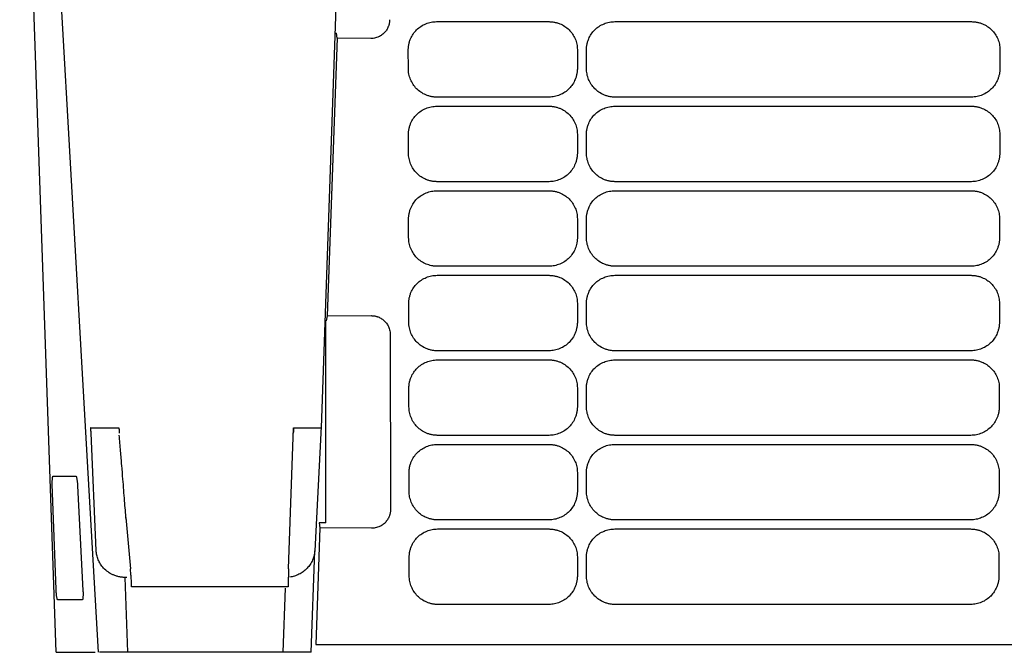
# Model space of a CAD drawing. Extents: x 89 to 1073, y 40 to 812.
# Tile 2 of 67: x 360 to 448, y 40 to 97. Entities that reach past the tile are written whole.
import ezdxf

# ---------------------------------------------------------------- set-up
doc = ezdxf.new("R2010")
doc.units = 0
doc.layers.get('0').update_dxf_attribs({"linetype": 'CONTINUOUS'})

msp = doc.modelspace()

# ---------------------------------------------------------------- linework, layer by layer
at = {"color": 7, "linetype": 'CONTINUOUS'}
for p, q in [((363.503, 40.459), (360.244, 133.792)), ((387.118, 60.449), (389.309, 123.192)), ((397.357, 96.586), (407.358, 96.586)), ((413.215, 96.586), (444.97, 96.586)), ((388.344, 95.555), (388.43, 95.554)), ((388.489, 95.106), (388.43, 95.554)), ((388.489, 95.106), (387.626, 70.395)), ((391.49, 95.086), (388.489, 95.106)), ((391.501, 95.086), (391.49, 95.086)), ((394.837, 92.417), (394.834, 94.089)), ((409.882, 94.094), (409.882, 92.421)), ((410.692, 92.421), (410.692, 94.094)), ((447.493, 94.089), (447.49, 92.417)), ((407.358, 89.871), (397.36, 89.871)), ((444.967, 89.871), (413.215, 89.871)), ((397.371, 89.061), (407.358, 89.061)), ((413.215, 89.061), (444.956, 89.061)), ((394.851, 84.891), (394.848, 86.564)), ((409.882, 86.568), (409.882, 84.896)), ((410.692, 84.896), (410.692, 86.568)), ((447.479, 86.564), (447.476, 84.891)), ((407.358, 82.345), (397.374, 82.345)), ((397.385, 81.535), (407.358, 81.535)), ((444.953, 82.345), (413.215, 82.345)), ((413.215, 81.535), (444.942, 81.535)), ((394.865, 77.366), (394.862, 79.038)), ((409.882, 79.043), (409.882, 77.371)), ((410.692, 77.371), (410.692, 79.043)), ((447.465, 79.038), (447.462, 77.366)), ((407.358, 74.82), (397.388, 74.82)), ((444.939, 74.82), (413.215, 74.82)), ((397.399, 74.01), (407.358, 74.01)), ((413.215, 74.01), (444.928, 74.01)), ((394.878, 69.841), (394.875, 71.513)), ((409.882, 71.518), (409.882, 69.845)), ((410.692, 69.845), (410.692, 71.518)), ((447.451, 71.513), (447.448, 69.841)), ((387.626, 70.395), (387.535, 69.948)), ((387.626, 70.395), (391.535, 70.42)), ((387.493, 51.974), (387.504, 69.947)), ((387.535, 69.948), (387.504, 69.947)), ((393.22, 68.752), (393.249, 53.174)), ((407.358, 67.294), (397.402, 67.294)), ((444.925, 67.294), (413.215, 67.294)), ((397.412, 66.485), (407.358, 66.485)), ((413.215, 66.485), (444.915, 66.485)), ((394.892, 62.315), (394.889, 63.988)), ((409.882, 63.992), (409.882, 62.32)), ((410.692, 62.32), (410.692, 63.992)), ((447.438, 63.988), (447.435, 62.315)), ((366.572, 60.449), (366.555, 60.449)), ((366.572, 60.449), (369.055, 60.449)), ((367.052, 49.515), (366.599, 59.961)), ((384.179, 47.887), (384.618, 60.449)), ((384.618, 60.449), (384.634, 60.449)), ((384.634, 60.449), (387.085, 60.449)), ((387.047, 59.961), (386.505, 49.494)), ((387.118, 60.449), (387.085, 60.449)), ((407.358, 59.769), (397.415, 59.769)), ((444.911, 59.769), (413.215, 59.769)), ((397.426, 58.959), (407.358, 58.959)), ((413.215, 58.959), (444.901, 58.959)), ((394.906, 54.79), (394.903, 56.462)), ((409.882, 56.467), (409.882, 54.794)), ((410.692, 54.794), (410.692, 56.467)), ((447.424, 56.462), (447.421, 54.79)), ((363.484, 46.047), (363.149, 55.414)), ((365.393, 55.284), (365.874, 45.953)), ((369.704, 52.443), (370.103, 47.887)), ((386.908, 51.978), (386.967, 51.529)), ((387.493, 51.974), (386.908, 51.978)), ((407.358, 52.244), (397.429, 52.244)), ((444.898, 52.244), (413.215, 52.244)), ((386.967, 51.529), (386.604, 41.144)), ((391.57, 51.5), (386.967, 51.529)), ((391.581, 51.5), (391.57, 51.5)), ((397.44, 51.434), (407.358, 51.434)), ((413.215, 51.434), (444.887, 51.434)), ((386.201, 40.459), (386.505, 49.494)), ((394.92, 47.264), (394.917, 48.937)), ((409.882, 48.941), (409.882, 47.269)), ((410.692, 47.269), (410.692, 48.941)), ((447.41, 48.937), (447.407, 47.264)), ((369.861, 40.459), (369.632, 47.123)), ((369.794, 47.123), (369.632, 47.123)), ((384.137, 46.278), (370.199, 46.278)), ((383.703, 40.459), (383.895, 46.158)), ((407.358, 44.718), (397.443, 44.718)), ((444.884, 44.718), (413.215, 44.718)), ((363.503, 40.459), (366.961, 40.459)), ((374.253, 40.459), (369.861, 40.459)), ((381.086, 40.459), (374.253, 40.459)), ((383.703, 40.459), (381.086, 40.459)), ((386.604, 41.144), (472.704, 41.144))]:
    msp.add_line(p, q, dxfattribs=at)
at = {"color": 7, "linetype": 'CONTINUOUS', "flags": 128}
msp.add_lwpolyline([(367.253, 40.459), (366.344, 56.389), (364.588, 87.125), (361.929, 133.792)], dxfattribs=at)
at = {"color": 7, "linetype": 'CONTINUOUS'}
for points, knots in [([(393.169, 96.761), (393.168, 96.725), (393.167, 96.655), (393.157, 96.55), (393.141, 96.446), (393.119, 96.344), (393.089, 96.243), (393.027, 96.07), (392.907, 95.834), (392.69, 95.569), (392.425, 95.351), (392.159, 95.213), (391.918, 95.135), (391.711, 95.094), (391.571, 95.089), (391.501, 95.086)], [0, 0, 0, 0, 0.040383, 0.080446, 0.120345, 0.16024, 0.200293, 0.240659, 0.370525, 0.500453, 0.630145, 0.759996, 0.84014, 0.919712, 1, 1, 1, 1]), ([(394.834, 94.089), (394.835, 94.136), (394.836, 94.23), (394.848, 94.369), (394.868, 94.508), (394.896, 94.646), (394.932, 94.782), (394.976, 94.917), (395.07, 95.159), (395.248, 95.493), (395.564, 95.872), (395.948, 96.182), (396.315, 96.372), (396.627, 96.483), (396.867, 96.542), (397.111, 96.579), (397.275, 96.584), (397.357, 96.586)], [0, 0, 0, 0, 0.03574, 0.071305, 0.106811, 0.142379, 0.178126, 0.214167, 0.250617, 0.375958, 0.499965, 0.623755, 0.749361, 0.812724, 0.875224, 0.93745, 1, 1, 1, 1]), ([(407.358, 96.586), (407.406, 96.585), (407.5, 96.584), (407.64, 96.572), (407.779, 96.553), (407.916, 96.526), (408.053, 96.491), (408.188, 96.448), (408.431, 96.357), (408.766, 96.184), (409.15, 95.874), (409.465, 95.495), (409.661, 95.13), (409.775, 94.82), (409.836, 94.581), (409.875, 94.338), (409.879, 94.175), (409.882, 94.094)], [0, 0, 0, 0, 0.035897, 0.071584, 0.10717, 0.142768, 0.178486, 0.214435, 0.250722, 0.376111, 0.499999, 0.624119, 0.74978, 0.813302, 0.875761, 0.937782, 1, 1, 1, 1]), ([(410.692, 94.094), (410.693, 94.141), (410.694, 94.234), (410.707, 94.374), (410.727, 94.512), (410.755, 94.649), (410.791, 94.786), (410.835, 94.921), (410.929, 95.162), (411.108, 95.495), (411.423, 95.873), (411.807, 96.183), (412.174, 96.372), (412.486, 96.483), (412.726, 96.542), (412.969, 96.579), (413.133, 96.584), (413.215, 96.586)], [0, 0, 0, 0, 0.03574, 0.071304, 0.106812, 0.14238, 0.178126, 0.214167, 0.250616, 0.375951, 0.499965, 0.62376, 0.749346, 0.812704, 0.875206, 0.937439, 1, 1, 1, 1]), ([(444.97, 96.586), (445.017, 96.585), (445.111, 96.584), (445.251, 96.572), (445.39, 96.553), (445.528, 96.525), (445.665, 96.491), (445.8, 96.448), (446.043, 96.357), (446.379, 96.183), (446.762, 95.872), (447.078, 95.492), (447.273, 95.127), (447.387, 94.816), (447.448, 94.577), (447.486, 94.334), (447.491, 94.171), (447.493, 94.089)], [0, 0, 0, 0, 0.035889, 0.07157, 0.107153, 0.142747, 0.178466, 0.214416, 0.250708, 0.376124, 0.499998, 0.624113, 0.749757, 0.813281, 0.875744, 0.937771, 1, 1, 1, 1]), ([(397.36, 89.871), (397.313, 89.871), (397.218, 89.873), (397.077, 89.885), (396.937, 89.906), (396.798, 89.934), (396.661, 89.97), (396.524, 90.015), (396.28, 90.11), (395.943, 90.29), (395.56, 90.609), (395.247, 90.996), (395.055, 91.367), (394.943, 91.681), (394.882, 91.923), (394.844, 92.169), (394.84, 92.334), (394.837, 92.417)], [0, 0, 0, 0, 0.035728, 0.071279, 0.10677, 0.142319, 0.178044, 0.214061, 0.250483, 0.375864, 0.499995, 0.623907, 0.749533, 0.812838, 0.875291, 0.937481, 1, 1, 1, 1]), ([(409.882, 92.421), (409.881, 92.374), (409.879, 92.279), (409.867, 92.137), (409.848, 91.997), (409.82, 91.858), (409.785, 91.72), (409.742, 91.583), (409.65, 91.338), (409.474, 90.998), (409.161, 90.611), (408.777, 90.291), (408.408, 90.094), (408.094, 89.979), (407.852, 89.917), (407.606, 89.878), (407.441, 89.873), (407.358, 89.871)], [0, 0, 0, 0, 0.035847, 0.071495, 0.107053, 0.142632, 0.178341, 0.214292, 0.25059, 0.376086, 0.499978, 0.624106, 0.749645, 0.813142, 0.875615, 0.937689, 1, 1, 1, 1]), ([(413.215, 89.871), (413.168, 89.871), (413.073, 89.873), (412.932, 89.886), (412.792, 89.906), (412.653, 89.934), (412.515, 89.971), (412.378, 90.015), (412.133, 90.11), (411.796, 90.291), (411.414, 90.61), (411.1, 90.998), (410.908, 91.37), (410.797, 91.685), (410.736, 91.927), (410.699, 92.173), (410.694, 92.338), (410.692, 92.421)], [0, 0, 0, 0, 0.0357224, 0.0712725, 0.1067682, 0.1423281, 0.1780699, 0.2141099, 0.2505612, 0.3759208, 0.4999707, 0.6237911, 0.7494897, 0.8128575, 0.8753389, 0.9375211, 1, 1, 1, 1]), ([(447.49, 92.417), (447.489, 92.369), (447.487, 92.275), (447.475, 92.133), (447.455, 91.993), (447.428, 91.854), (447.392, 91.716), (447.349, 91.58), (447.256, 91.335), (447.081, 90.996), (446.767, 90.609), (446.384, 90.29), (446.015, 90.093), (445.701, 89.978), (445.46, 89.916), (445.214, 89.878), (445.049, 89.873), (444.967, 89.871)], [0, 0, 0, 0, 0.035841, 0.071485, 0.10704, 0.142617, 0.178327, 0.214277, 0.250575, 0.376085, 0.499978, 0.624104, 0.749639, 0.813133, 0.875607, 0.937685, 1, 1, 1, 1]), ([(394.848, 86.564), (394.849, 86.611), (394.85, 86.704), (394.862, 86.844), (394.882, 86.983), (394.91, 87.12), (394.946, 87.257), (394.99, 87.392), (395.084, 87.634), (395.262, 87.968), (395.578, 88.346), (395.962, 88.656), (396.329, 88.847), (396.641, 88.957), (396.881, 89.017), (397.125, 89.054), (397.289, 89.058), (397.371, 89.061)], [0, 0, 0, 0, 0.035738, 0.071302, 0.106807, 0.142374, 0.178119, 0.21416, 0.250608, 0.375956, 0.499962, 0.623761, 0.749348, 0.812711, 0.875213, 0.937444, 1, 1, 1, 1]), ([(407.358, 89.061), (407.406, 89.06), (407.5, 89.058), (407.64, 89.046), (407.779, 89.027), (407.916, 89), (408.053, 88.965), (408.188, 88.923), (408.431, 88.832), (408.766, 88.658), (409.15, 88.348), (409.465, 87.969), (409.661, 87.605), (409.775, 87.295), (409.836, 87.055), (409.875, 86.813), (409.879, 86.65), (409.882, 86.568)], [0, 0, 0, 0, 0.035904, 0.071596, 0.107187, 0.142787, 0.178506, 0.214455, 0.250741, 0.376109, 0.5, 0.624119, 0.749764, 0.813281, 0.875742, 0.93777, 1, 1, 1, 1]), ([(410.692, 86.568), (410.693, 86.615), (410.694, 86.709), (410.707, 86.848), (410.727, 86.987), (410.755, 87.124), (410.791, 87.26), (410.835, 87.395), (410.929, 87.637), (411.108, 87.97), (411.423, 88.348), (411.807, 88.657), (412.174, 88.847), (412.486, 88.957), (412.726, 89.017), (412.969, 89.054), (413.133, 89.058), (413.215, 89.061)], [0, 0, 0, 0, 0.035739, 0.071304, 0.10681, 0.142378, 0.178125, 0.214166, 0.250615, 0.37595, 0.499965, 0.62376, 0.749346, 0.812705, 0.875206, 0.93744, 1, 1, 1, 1]), ([(444.956, 89.061), (445.003, 89.06), (445.097, 89.058), (445.238, 89.046), (445.377, 89.027), (445.515, 89), (445.651, 88.965), (445.786, 88.923), (446.03, 88.831), (446.365, 88.657), (446.749, 88.347), (447.064, 87.967), (447.259, 87.602), (447.373, 87.291), (447.434, 87.051), (447.472, 86.809), (447.477, 86.645), (447.479, 86.564)], [0, 0, 0, 0, 0.035905, 0.071598, 0.10719, 0.142791, 0.178512, 0.214462, 0.25075, 0.376124, 0.5, 0.624116, 0.749748, 0.813273, 0.875738, 0.937768, 1, 1, 1, 1]), ([(397.374, 82.345), (397.326, 82.346), (397.231, 82.347), (397.089, 82.36), (396.949, 82.38), (396.81, 82.407), (396.673, 82.443), (396.537, 82.487), (396.294, 82.581), (395.957, 82.762), (395.575, 83.083), (395.259, 83.472), (395.066, 83.841), (394.955, 84.155), (394.895, 84.396), (394.858, 84.642), (394.853, 84.808), (394.851, 84.891)], [0, 0, 0, 0, 0.036052, 0.071808, 0.107383, 0.142893, 0.178457, 0.21419, 0.250207, 0.375003, 0.500041, 0.624531, 0.749865, 0.812654, 0.87488, 0.937132, 1, 1, 1, 1]), ([(409.882, 84.896), (409.881, 84.848), (409.879, 84.754), (409.867, 84.612), (409.848, 84.472), (409.82, 84.332), (409.785, 84.194), (409.742, 84.058), (409.65, 83.812), (409.474, 83.473), (409.161, 83.085), (408.777, 82.766), (408.408, 82.569), (408.094, 82.453), (407.852, 82.391), (407.606, 82.352), (407.441, 82.348), (407.358, 82.345)], [0, 0, 0, 0, 0.035854, 0.071507, 0.107069, 0.14265, 0.178362, 0.214313, 0.25061, 0.376086, 0.49998, 0.6241, 0.749641, 0.813136, 0.875609, 0.937685, 1, 1, 1, 1]), ([(413.215, 82.345), (413.168, 82.346), (413.073, 82.348), (412.932, 82.36), (412.792, 82.38), (412.653, 82.409), (412.515, 82.445), (412.378, 82.49), (412.133, 82.585), (411.796, 82.765), (411.414, 83.085), (411.1, 83.473), (410.908, 83.844), (410.797, 84.159), (410.736, 84.402), (410.699, 84.648), (410.694, 84.813), (410.692, 84.896)], [0, 0, 0, 0, 0.035736, 0.071297, 0.106802, 0.142368, 0.178115, 0.214157, 0.250608, 0.37593, 0.499974, 0.623785, 0.749473, 0.812845, 0.875331, 0.937517, 1, 1, 1, 1]), ([(447.476, 84.891), (447.475, 84.843), (447.474, 84.748), (447.461, 84.606), (447.442, 84.465), (447.415, 84.326), (447.38, 84.189), (447.337, 84.054), (447.246, 83.81), (447.069, 83.472), (446.753, 83.084), (446.369, 82.764), (446.001, 82.566), (445.689, 82.452), (445.448, 82.39), (445.202, 82.352), (445.036, 82.348), (444.953, 82.345)], [0, 0, 0, 0, 0.036143, 0.071971, 0.10759, 0.143109, 0.178637, 0.214285, 0.250161, 0.375136, 0.500005, 0.624763, 0.749888, 0.812848, 0.8751, 0.937274, 1, 1, 1, 1]), ([(394.862, 79.038), (394.862, 79.085), (394.864, 79.179), (394.876, 79.319), (394.896, 79.457), (394.924, 79.595), (394.96, 79.731), (395.004, 79.866), (395.098, 80.109), (395.276, 80.442), (395.591, 80.821), (395.976, 81.131), (396.343, 81.321), (396.655, 81.432), (396.895, 81.491), (397.139, 81.528), (397.303, 81.533), (397.385, 81.535)], [0, 0, 0, 0, 0.035738, 0.071302, 0.106807, 0.142374, 0.178119, 0.21416, 0.250609, 0.375956, 0.499962, 0.623761, 0.749349, 0.812712, 0.875214, 0.937444, 1, 1, 1, 1]), ([(407.358, 81.535), (407.406, 81.535), (407.5, 81.533), (407.64, 81.521), (407.779, 81.502), (407.917, 81.475), (408.053, 81.44), (408.188, 81.397), (408.431, 81.306), (408.766, 81.133), (409.15, 80.823), (409.465, 80.444), (409.661, 80.079), (409.775, 79.769), (409.836, 79.53), (409.875, 79.288), (409.879, 79.125), (409.882, 79.043)], [0, 0, 0, 0, 0.035905, 0.071598, 0.10719, 0.14279, 0.17851, 0.214459, 0.250745, 0.376114, 0.500001, 0.62412, 0.749767, 0.813287, 0.875748, 0.937774, 1, 1, 1, 1]), ([(410.692, 79.043), (410.693, 79.09), (410.694, 79.183), (410.707, 79.323), (410.727, 79.461), (410.755, 79.599), (410.791, 79.735), (410.835, 79.87), (410.929, 80.112), (411.108, 80.445), (411.423, 80.823), (411.807, 81.132), (412.174, 81.322), (412.486, 81.432), (412.726, 81.491), (412.969, 81.529), (413.133, 81.533), (413.215, 81.535)], [0, 0, 0, 0, 0.0357398, 0.0713044, 0.1068116, 0.1423796, 0.1781262, 0.2141672, 0.2506158, 0.3759507, 0.4999645, 0.6237595, 0.7493454, 0.8127038, 0.8752055, 0.9374389, 1, 1, 1, 1]), ([(444.942, 81.535), (444.989, 81.535), (445.083, 81.533), (445.224, 81.521), (445.363, 81.502), (445.501, 81.475), (445.637, 81.44), (445.773, 81.397), (446.016, 81.306), (446.351, 81.132), (446.735, 80.822), (447.051, 80.442), (447.246, 80.076), (447.359, 79.766), (447.421, 79.526), (447.459, 79.283), (447.463, 79.12), (447.465, 79.038)], [0, 0, 0, 0, 0.03589, 0.071571, 0.107154, 0.142749, 0.178467, 0.214418, 0.250709, 0.376124, 0.499998, 0.624113, 0.749757, 0.813281, 0.875744, 0.937771, 1, 1, 1, 1]), ([(397.388, 74.82), (397.347, 74.82), (397.264, 74.822), (397.14, 74.831), (397.016, 74.847), (396.853, 74.875), (396.651, 74.926), (396.34, 75.039), (395.973, 75.236), (395.59, 75.557), (395.275, 75.945), (395.081, 76.315), (394.97, 76.628), (394.909, 76.87), (394.872, 77.116), (394.867, 77.282), (394.865, 77.366)], [0, 0, 0, 0, 0.031132, 0.062298, 0.093576, 0.125041, 0.187571, 0.249858, 0.37478, 0.499524, 0.624109, 0.749287, 0.812272, 0.874656, 0.937035, 1, 1, 1, 1]), ([(409.882, 77.371), (409.881, 77.329), (409.88, 77.247), (409.871, 77.123), (409.856, 76.999), (409.828, 76.835), (409.779, 76.633), (409.669, 76.319), (409.477, 75.95), (409.162, 75.561), (408.778, 75.241), (408.41, 75.042), (408.097, 74.927), (407.855, 74.865), (407.608, 74.827), (407.442, 74.822), (407.358, 74.82)], [0, 0, 0, 0, 0.031156, 0.062332, 0.093598, 0.125027, 0.187666, 0.24984, 0.374995, 0.499437, 0.624329, 0.749178, 0.812403, 0.874858, 0.937178, 1, 1, 1, 1]), ([(413.215, 74.82), (413.168, 74.821), (413.073, 74.822), (412.932, 74.835), (412.792, 74.855), (412.653, 74.883), (412.515, 74.92), (412.378, 74.964), (412.133, 75.06), (411.796, 75.24), (411.414, 75.559), (411.1, 75.948), (410.908, 76.319), (410.797, 76.634), (410.736, 76.876), (410.699, 77.122), (410.694, 77.288), (410.692, 77.371)], [0, 0, 0, 0, 0.035722, 0.071272, 0.106768, 0.142328, 0.17807, 0.21411, 0.250562, 0.375921, 0.499971, 0.62379, 0.749489, 0.812858, 0.875339, 0.937521, 1, 1, 1, 1]), ([(447.462, 77.366), (447.461, 77.318), (447.46, 77.224), (447.447, 77.082), (447.428, 76.942), (447.4, 76.803), (447.365, 76.666), (447.321, 76.529), (447.229, 76.284), (447.053, 75.945), (446.739, 75.558), (446.356, 75.24), (445.987, 75.043), (445.674, 74.928), (445.432, 74.866), (445.187, 74.827), (445.022, 74.822), (444.939, 74.82)], [0, 0, 0, 0, 0.035841, 0.071485, 0.10704, 0.142617, 0.178327, 0.214277, 0.250575, 0.376085, 0.499978, 0.624104, 0.74964, 0.813133, 0.875607, 0.937685, 1, 1, 1, 1]), ([(394.875, 71.513), (394.876, 71.56), (394.877, 71.653), (394.89, 71.793), (394.91, 71.932), (394.937, 72.069), (394.973, 72.206), (395.017, 72.341), (395.111, 72.583), (395.289, 72.917), (395.605, 73.296), (395.989, 73.606), (396.357, 73.796), (396.668, 73.906), (396.909, 73.966), (397.152, 74.003), (397.316, 74.008), (397.399, 74.01)], [0, 0, 0, 0, 0.0357356, 0.0712964, 0.1068003, 0.1423658, 0.1781109, 0.2141516, 0.2506012, 0.3759573, 0.4999646, 0.6237626, 0.7493504, 0.8127117, 0.8752127, 0.9374429, 1, 1, 1, 1]), ([(407.358, 74.01), (407.406, 74.009), (407.5, 74.008), (407.64, 73.996), (407.779, 73.976), (407.916, 73.949), (408.053, 73.915), (408.188, 73.872), (408.431, 73.781), (408.766, 73.608), (409.15, 73.298), (409.465, 72.919), (409.661, 72.554), (409.775, 72.244), (409.836, 72.005), (409.875, 71.762), (409.879, 71.599), (409.882, 71.518)], [0, 0, 0, 0, 0.035903, 0.071596, 0.107187, 0.142787, 0.178506, 0.214455, 0.25074, 0.376117, 0.5, 0.624119, 0.749771, 0.813293, 0.875754, 0.937777, 1, 1, 1, 1]), ([(410.692, 71.518), (410.693, 71.564), (410.694, 71.658), (410.707, 71.798), (410.727, 71.936), (410.755, 72.073), (410.791, 72.209), (410.835, 72.345), (410.929, 72.586), (411.108, 72.919), (411.423, 73.297), (411.807, 73.607), (412.174, 73.796), (412.486, 73.907), (412.726, 73.966), (412.969, 74.003), (413.133, 74.008), (413.215, 74.01)], [0, 0, 0, 0, 0.035739, 0.071304, 0.10681, 0.142378, 0.178125, 0.214166, 0.250615, 0.37595, 0.499965, 0.623759, 0.749346, 0.812705, 0.875206, 0.937439, 1, 1, 1, 1]), ([(444.928, 74.01), (444.975, 74.009), (445.07, 74.008), (445.21, 73.996), (445.349, 73.976), (445.487, 73.949), (445.624, 73.914), (445.759, 73.872), (446.002, 73.78), (446.337, 73.607), (446.721, 73.296), (447.037, 72.916), (447.232, 72.551), (447.346, 72.24), (447.407, 72.001), (447.445, 71.758), (447.449, 71.595), (447.451, 71.513)], [0, 0, 0, 0, 0.035905, 0.071598, 0.107191, 0.142792, 0.178514, 0.214467, 0.250757, 0.376131, 0.5, 0.624109, 0.749739, 0.813266, 0.875733, 0.937765, 1, 1, 1, 1]), ([(391.535, 70.42), (391.571, 70.419), (391.641, 70.419), (391.746, 70.409), (391.85, 70.393), (391.953, 70.371), (392.055, 70.342), (392.229, 70.281), (392.465, 70.16), (392.733, 69.943), (392.953, 69.678), (393.091, 69.411), (393.171, 69.17), (393.212, 68.962), (393.218, 68.822), (393.22, 68.752)], [0, 0, 0, 0, 0.040303, 0.080294, 0.120129, 0.159971, 0.199981, 0.240316, 0.370219, 0.500253, 0.630084, 0.760066, 0.840217, 0.919764, 1, 1, 1, 1]), ([(397.402, 67.294), (397.354, 67.295), (397.26, 67.297), (397.119, 67.309), (396.979, 67.329), (396.84, 67.358), (396.702, 67.394), (396.566, 67.439), (396.321, 67.533), (395.984, 67.713), (395.602, 68.032), (395.288, 68.42), (395.096, 68.791), (394.984, 69.105), (394.924, 69.347), (394.886, 69.592), (394.881, 69.758), (394.878, 69.841)], [0, 0, 0, 0, 0.035721, 0.071266, 0.106752, 0.142299, 0.178023, 0.21404, 0.250462, 0.37586, 0.499994, 0.623905, 0.749537, 0.812838, 0.87529, 0.93748, 1, 1, 1, 1]), ([(409.882, 69.845), (409.881, 69.798), (409.879, 69.703), (409.867, 69.561), (409.848, 69.421), (409.82, 69.282), (409.785, 69.144), (409.742, 69.007), (409.65, 68.761), (409.474, 68.422), (409.161, 68.034), (408.777, 67.715), (408.408, 67.518), (408.094, 67.403), (407.852, 67.34), (407.606, 67.302), (407.441, 67.297), (407.358, 67.294)], [0, 0, 0, 0, 0.035854, 0.071507, 0.107069, 0.142651, 0.178363, 0.214313, 0.250611, 0.376085, 0.499978, 0.624098, 0.749635, 0.813131, 0.875605, 0.937683, 1, 1, 1, 1]), ([(413.215, 67.294), (413.168, 67.295), (413.073, 67.297), (412.932, 67.309), (412.792, 67.33), (412.653, 67.358), (412.515, 67.394), (412.378, 67.439), (412.133, 67.534), (411.796, 67.715), (411.414, 68.034), (411.1, 68.422), (410.908, 68.793), (410.797, 69.108), (410.736, 69.351), (410.699, 69.597), (410.694, 69.762), (410.692, 69.845)], [0, 0, 0, 0, 0.035736, 0.071297, 0.106802, 0.142368, 0.178115, 0.214157, 0.250608, 0.37593, 0.499974, 0.623785, 0.749473, 0.812845, 0.875331, 0.937517, 1, 1, 1, 1]), ([(447.448, 69.841), (447.448, 69.793), (447.446, 69.698), (447.434, 69.557), (447.414, 69.417), (447.386, 69.278), (447.351, 69.14), (447.308, 69.004), (447.215, 68.758), (447.039, 68.42), (446.726, 68.033), (446.342, 67.714), (445.974, 67.517), (445.66, 67.402), (445.418, 67.34), (445.173, 67.302), (445.008, 67.297), (444.925, 67.294)], [0, 0, 0, 0, 0.035845, 0.071491, 0.107048, 0.142626, 0.178336, 0.214286, 0.250583, 0.376085, 0.499978, 0.624105, 0.749644, 0.813138, 0.875612, 0.937688, 1, 1, 1, 1]), ([(394.889, 63.988), (394.89, 64.034), (394.891, 64.128), (394.904, 64.268), (394.923, 64.407), (394.951, 64.544), (394.987, 64.68), (395.031, 64.816), (395.125, 65.058), (395.303, 65.391), (395.619, 65.77), (396.003, 66.08), (396.37, 66.27), (396.682, 66.381), (396.922, 66.441), (397.166, 66.478), (397.33, 66.482), (397.412, 66.485)], [0, 0, 0, 0, 0.03574, 0.071304, 0.10681, 0.142378, 0.178125, 0.214166, 0.250616, 0.37596, 0.499965, 0.623757, 0.749349, 0.812712, 0.875214, 0.937444, 1, 1, 1, 1]), ([(407.358, 66.485), (407.406, 66.484), (407.5, 66.482), (407.64, 66.47), (407.779, 66.451), (407.916, 66.424), (408.053, 66.389), (408.188, 66.347), (408.431, 66.256), (408.766, 66.082), (409.15, 65.772), (409.465, 65.393), (409.661, 65.029), (409.775, 64.718), (409.836, 64.479), (409.875, 64.237), (409.879, 64.074), (409.882, 63.992)], [0, 0, 0, 0, 0.0358977, 0.0715857, 0.1071735, 0.1427718, 0.1784913, 0.2144413, 0.2507292, 0.3761146, 0.4999991, 0.6241196, 0.7497371, 0.8132548, 0.8757199, 0.9377562, 1, 1, 1, 1]), ([(410.692, 63.992), (410.693, 64.039), (410.694, 64.133), (410.707, 64.272), (410.727, 64.411), (410.755, 64.548), (410.791, 64.684), (410.835, 64.819), (410.929, 65.061), (411.108, 65.394), (411.423, 65.772), (411.807, 66.081), (412.174, 66.271), (412.486, 66.381), (412.726, 66.441), (412.969, 66.478), (413.133, 66.482), (413.215, 66.485)], [0, 0, 0, 0, 0.035739, 0.071303, 0.10681, 0.142378, 0.178125, 0.214166, 0.250615, 0.37595, 0.499965, 0.623759, 0.749346, 0.812705, 0.875206, 0.937439, 1, 1, 1, 1]), ([(444.915, 66.485), (444.962, 66.484), (445.056, 66.482), (445.196, 66.47), (445.335, 66.451), (445.473, 66.424), (445.61, 66.389), (445.745, 66.346), (445.988, 66.255), (446.324, 66.081), (446.707, 65.771), (447.023, 65.391), (447.218, 65.026), (447.332, 64.715), (447.393, 64.475), (447.431, 64.233), (447.436, 64.069), (447.438, 63.988)], [0, 0, 0, 0, 0.0359046, 0.071598, 0.10719, 0.1427917, 0.1785138, 0.2144661, 0.2507562, 0.3761313, 0.5000004, 0.6241094, 0.7497387, 0.8132661, 0.8757333, 0.9377653, 1, 1, 1, 1]), ([(397.415, 59.769), (397.368, 59.77), (397.273, 59.771), (397.132, 59.784), (396.992, 59.804), (396.854, 59.832), (396.716, 59.869), (396.58, 59.913), (396.335, 60.008), (395.998, 60.188), (395.615, 60.507), (395.302, 60.895), (395.11, 61.265), (394.998, 61.579), (394.937, 61.821), (394.9, 62.067), (394.895, 62.232), (394.892, 62.315)], [0, 0, 0, 0, 0.03572, 0.071265, 0.106751, 0.142297, 0.17802, 0.214036, 0.250458, 0.375851, 0.499995, 0.623911, 0.749568, 0.81287, 0.875318, 0.937496, 1, 1, 1, 1]), ([(409.882, 62.32), (409.881, 62.272), (409.879, 62.177), (409.867, 62.036), (409.848, 61.895), (409.82, 61.756), (409.785, 61.618), (409.742, 61.482), (409.65, 61.236), (409.474, 60.897), (409.161, 60.509), (408.777, 60.19), (408.408, 59.992), (408.094, 59.877), (407.852, 59.815), (407.606, 59.776), (407.441, 59.771), (407.358, 59.769)], [0, 0, 0, 0, 0.035848, 0.071497, 0.107055, 0.142634, 0.178345, 0.214295, 0.250592, 0.376082, 0.499977, 0.624103, 0.749637, 0.813131, 0.875605, 0.937682, 1, 1, 1, 1]), ([(413.215, 59.769), (413.168, 59.77), (413.073, 59.771), (412.932, 59.784), (412.792, 59.804), (412.653, 59.833), (412.515, 59.869), (412.378, 59.914), (412.133, 60.009), (411.796, 60.189), (411.414, 60.509), (411.1, 60.897), (410.908, 61.268), (410.797, 61.583), (410.736, 61.825), (410.699, 62.071), (410.694, 62.237), (410.692, 62.32)], [0, 0, 0, 0, 0.035736, 0.071297, 0.106802, 0.142368, 0.178114, 0.214157, 0.250608, 0.37593, 0.499974, 0.623785, 0.749473, 0.812845, 0.875331, 0.937517, 1, 1, 1, 1]), ([(447.435, 62.315), (447.434, 62.268), (447.432, 62.173), (447.42, 62.032), (447.4, 61.891), (447.372, 61.752), (447.337, 61.615), (447.294, 61.478), (447.201, 61.233), (447.026, 60.895), (446.712, 60.507), (446.329, 60.189), (445.96, 59.992), (445.646, 59.877), (445.404, 59.815), (445.159, 59.776), (444.994, 59.771), (444.911, 59.769)], [0, 0, 0, 0, 0.035845, 0.071491, 0.107048, 0.142626, 0.178336, 0.214286, 0.250583, 0.376085, 0.499978, 0.624105, 0.749644, 0.813138, 0.875612, 0.937688, 1, 1, 1, 1]), ([(366.599, 59.961), (366.598, 59.988), (366.595, 60.042), (366.592, 60.115), (366.588, 60.192), (366.585, 60.268), (366.581, 60.342), (366.577, 60.401), (366.574, 60.441), (366.572, 60.446), (366.572, 60.449)], [0, 0, 0, 0, 0.089519, 0.178887, 0.268549, 0.396469, 0.524709, 0.683496, 0.841095, 1, 1, 1, 1]), ([(369.055, 60.449), (369.056, 60.448), (369.058, 60.447), (369.062, 60.436), (369.067, 60.416), (369.072, 60.386), (369.078, 60.352), (369.082, 60.327), (369.085, 60.306), (369.086, 60.289), (369.087, 60.271), (369.087, 60.246), (369.088, 60.212), (369.091, 60.154), (369.094, 60.073), (369.098, 59.998), (369.1, 59.961)], [0, 0, 0, 0, 0.077295, 0.160613, 0.250097, 0.375261, 0.437913, 0.500461, 0.531688, 0.56288, 0.594019, 0.625141, 0.687534, 0.750066, 0.876162, 1, 1, 1, 1]), ([(369.717, 52.291), (369.671, 52.83), (369.575, 53.94), (369.459, 55.601), (369.331, 57.08), (369.219, 58.401), (369.145, 59.317), (369.106, 59.797)], [0, 0, 0, 0, 0.248024, 0.510586, 0.666243, 0.824838, 1, 1, 1, 1]), ([(384.628, 59.961), (384.628, 59.986), (384.63, 60.038), (384.631, 60.107), (384.633, 60.182), (384.635, 60.257), (384.636, 60.327), (384.636, 60.381), (384.636, 60.42), (384.636, 60.444), (384.635, 60.447), (384.634, 60.449)], [0, 0, 0, 0, 0.084585, 0.169059, 0.253794, 0.379236, 0.505022, 0.629217, 0.753753, 0.876791, 1, 1, 1, 1]), ([(387.085, 60.449), (387.084, 60.448), (387.083, 60.447), (387.08, 60.436), (387.078, 60.418), (387.075, 60.393), (387.072, 60.362), (387.068, 60.31), (387.062, 60.23), (387.055, 60.109), (387.05, 60.011), (387.047, 59.961)], [0, 0, 0, 0, 0.083888, 0.167078, 0.249928, 0.332802, 0.41606, 0.500062, 0.667102, 0.832781, 1, 1, 1, 1]), ([(394.903, 56.462), (394.904, 56.509), (394.905, 56.603), (394.917, 56.743), (394.937, 56.881), (394.965, 57.019), (395.001, 57.155), (395.045, 57.29), (395.139, 57.533), (395.317, 57.866), (395.633, 58.245), (396.017, 58.555), (396.384, 58.745), (396.696, 58.856), (396.936, 58.915), (397.18, 58.952), (397.344, 58.957), (397.426, 58.959)], [0, 0, 0, 0, 0.03574, 0.071304, 0.10681, 0.142378, 0.178124, 0.214166, 0.250616, 0.37596, 0.499965, 0.623757, 0.749349, 0.812712, 0.875214, 0.937444, 1, 1, 1, 1]), ([(407.358, 58.959), (407.406, 58.958), (407.5, 58.957), (407.64, 58.945), (407.779, 58.926), (407.916, 58.899), (408.053, 58.864), (408.188, 58.821), (408.431, 58.73), (408.766, 58.557), (409.15, 58.247), (409.465, 57.868), (409.661, 57.503), (409.775, 57.193), (409.836, 56.954), (409.875, 56.711), (409.879, 56.548), (409.882, 56.467)], [0, 0, 0, 0, 0.035898, 0.071586, 0.107174, 0.142772, 0.178491, 0.214441, 0.250729, 0.376115, 0.499999, 0.62412, 0.749737, 0.813255, 0.87572, 0.937756, 1, 1, 1, 1]), ([(410.692, 56.467), (410.693, 56.514), (410.694, 56.607), (410.707, 56.747), (410.727, 56.885), (410.755, 57.023), (410.791, 57.159), (410.835, 57.294), (410.929, 57.536), (411.108, 57.868), (411.423, 58.246), (411.807, 58.556), (412.174, 58.746), (412.486, 58.856), (412.726, 58.915), (412.969, 58.952), (413.133, 58.957), (413.215, 58.959)], [0, 0, 0, 0, 0.035739, 0.071303, 0.10681, 0.142378, 0.178125, 0.214166, 0.250615, 0.37595, 0.499965, 0.623759, 0.749346, 0.812704, 0.875206, 0.937439, 1, 1, 1, 1]), ([(444.901, 58.959), (444.948, 58.958), (445.042, 58.957), (445.182, 58.945), (445.322, 58.926), (445.459, 58.898), (445.596, 58.864), (445.731, 58.821), (445.974, 58.73), (446.31, 58.556), (446.694, 58.245), (447.009, 57.866), (447.204, 57.5), (447.318, 57.189), (447.379, 56.95), (447.417, 56.707), (447.422, 56.544), (447.424, 56.462)], [0, 0, 0, 0, 0.035905, 0.071598, 0.10719, 0.142792, 0.178514, 0.214466, 0.250756, 0.376131, 0.5, 0.624109, 0.749739, 0.813266, 0.875733, 0.937765, 1, 1, 1, 1]), ([(363.149, 55.414), (363.148, 55.439), (363.147, 55.488), (363.145, 55.56), (363.145, 55.629), (363.146, 55.719), (363.149, 55.823), (363.156, 55.931), (363.167, 56.018), (363.18, 56.081), (363.196, 56.122), (363.208, 56.127), (363.214, 56.129)], [0, 0, 0, 0, 0.0629559, 0.125249, 0.1874055, 0.2499549, 0.3749858, 0.499668, 0.6245716, 0.7494602, 0.874592, 1, 1, 1, 1]), ([(365.246, 56.13), (365.249, 56.129), (365.256, 56.127), (365.267, 56.115), (365.278, 56.094), (365.293, 56.057), (365.311, 55.991), (365.332, 55.884), (365.352, 55.756), (365.369, 55.609), (365.383, 55.45), (365.39, 55.339), (365.393, 55.284)], [0, 0, 0, 0, 0.062808, 0.124984, 0.187157, 0.24996, 0.374907, 0.499739, 0.624617, 0.749546, 0.874844, 1, 1, 1, 1]), ([(397.429, 52.244), (397.382, 52.244), (397.287, 52.246), (397.146, 52.259), (397.006, 52.279), (396.867, 52.307), (396.73, 52.343), (396.593, 52.388), (396.349, 52.483), (396.012, 52.663), (395.629, 52.982), (395.316, 53.369), (395.123, 53.74), (395.011, 54.054), (394.951, 54.296), (394.913, 54.542), (394.908, 54.707), (394.906, 54.79)], [0, 0, 0, 0, 0.035721, 0.071265, 0.106752, 0.142298, 0.178021, 0.214037, 0.250458, 0.375851, 0.499995, 0.623911, 0.749568, 0.81287, 0.875318, 0.937496, 1, 1, 1, 1]), ([(409.882, 54.794), (409.881, 54.747), (409.879, 54.652), (409.867, 54.51), (409.848, 54.37), (409.82, 54.231), (409.785, 54.093), (409.742, 53.956), (409.65, 53.711), (409.474, 53.372), (409.161, 52.984), (408.777, 52.664), (408.408, 52.467), (408.094, 52.352), (407.852, 52.29), (407.606, 52.251), (407.441, 52.246), (407.358, 52.244)], [0, 0, 0, 0, 0.035848, 0.071497, 0.107055, 0.142634, 0.178344, 0.214295, 0.250592, 0.376082, 0.499977, 0.624103, 0.749636, 0.813131, 0.875605, 0.937682, 1, 1, 1, 1]), ([(413.215, 52.244), (413.168, 52.244), (413.073, 52.246), (412.932, 52.259), (412.792, 52.279), (412.653, 52.307), (412.515, 52.344), (412.378, 52.388), (412.133, 52.483), (411.796, 52.664), (411.414, 52.983), (411.1, 53.372), (410.908, 53.743), (410.797, 54.058), (410.736, 54.3), (410.699, 54.546), (410.694, 54.712), (410.692, 54.794)], [0, 0, 0, 0, 0.035736, 0.071297, 0.106802, 0.142368, 0.178114, 0.214156, 0.250608, 0.37593, 0.499974, 0.623785, 0.749473, 0.812845, 0.875331, 0.937517, 1, 1, 1, 1]), ([(447.421, 54.79), (447.42, 54.742), (447.418, 54.648), (447.406, 54.506), (447.386, 54.366), (447.359, 54.227), (447.323, 54.089), (447.28, 53.953), (447.188, 53.708), (447.012, 53.369), (446.698, 52.982), (446.315, 52.663), (445.946, 52.467), (445.633, 52.352), (445.391, 52.29), (445.145, 52.251), (444.98, 52.246), (444.898, 52.244)], [0, 0, 0, 0, 0.0358446, 0.0714906, 0.1070476, 0.1426259, 0.1783356, 0.2142857, 0.2505829, 0.376085, 0.4999782, 0.6241051, 0.7496437, 0.8131381, 0.8756119, 0.9376876, 1, 1, 1, 1]), ([(393.249, 53.174), (393.248, 53.138), (393.247, 53.068), (393.237, 52.963), (393.221, 52.86), (393.198, 52.757), (393.169, 52.656), (393.107, 52.483), (392.987, 52.248), (392.77, 51.982), (392.505, 51.764), (392.239, 51.627), (391.998, 51.548), (391.791, 51.507), (391.651, 51.502), (391.581, 51.5)], [0, 0, 0, 0, 0.040383, 0.080446, 0.120345, 0.16024, 0.200293, 0.240659, 0.370525, 0.500453, 0.630145, 0.759996, 0.84014, 0.919712, 1, 1, 1, 1]), ([(394.917, 48.937), (394.917, 48.984), (394.919, 49.077), (394.931, 49.217), (394.951, 49.356), (394.979, 49.493), (395.015, 49.63), (395.059, 49.765), (395.153, 50.007), (395.331, 50.341), (395.647, 50.72), (396.031, 51.029), (396.398, 51.22), (396.71, 51.33), (396.95, 51.39), (397.194, 51.427), (397.358, 51.432), (397.44, 51.434)], [0, 0, 0, 0, 0.03574, 0.071304, 0.10681, 0.142378, 0.178124, 0.214166, 0.250616, 0.37596, 0.499965, 0.623757, 0.749349, 0.812712, 0.875214, 0.937444, 1, 1, 1, 1]), ([(407.358, 51.434), (407.406, 51.433), (407.5, 51.432), (407.64, 51.42), (407.779, 51.4), (407.916, 51.373), (408.053, 51.338), (408.188, 51.296), (408.431, 51.205), (408.766, 51.031), (409.15, 50.722), (409.465, 50.343), (409.661, 49.978), (409.775, 49.668), (409.836, 49.429), (409.875, 49.186), (409.879, 49.023), (409.882, 48.941)], [0, 0, 0, 0, 0.035898, 0.071586, 0.107174, 0.142772, 0.178492, 0.214442, 0.250729, 0.376114, 0.499999, 0.62412, 0.749737, 0.813255, 0.87572, 0.937756, 1, 1, 1, 1]), ([(410.692, 48.941), (410.693, 48.988), (410.694, 49.082), (410.707, 49.221), (410.727, 49.36), (410.755, 49.497), (410.791, 49.633), (410.835, 49.768), (410.929, 50.01), (411.108, 50.343), (411.423, 50.721), (411.807, 51.03), (412.174, 51.22), (412.486, 51.33), (412.726, 51.39), (412.969, 51.427), (413.133, 51.432), (413.215, 51.434)], [0, 0, 0, 0, 0.035739, 0.071304, 0.106811, 0.142379, 0.178125, 0.214166, 0.250615, 0.37595, 0.499965, 0.62376, 0.749346, 0.812704, 0.875206, 0.937439, 1, 1, 1, 1]), ([(444.887, 51.434), (444.934, 51.433), (445.028, 51.432), (445.169, 51.42), (445.308, 51.4), (445.446, 51.373), (445.582, 51.338), (445.718, 51.296), (445.961, 51.204), (446.296, 51.031), (446.68, 50.72), (446.996, 50.34), (447.191, 49.975), (447.304, 49.664), (447.365, 49.425), (447.404, 49.182), (447.408, 49.019), (447.41, 48.937)], [0, 0, 0, 0, 0.035905, 0.071599, 0.10719, 0.142791, 0.178511, 0.21446, 0.250747, 0.37612, 0.500001, 0.624118, 0.74976, 0.813283, 0.875745, 0.937771, 1, 1, 1, 1]), ([(369.632, 47.123), (369.594, 47.124), (369.516, 47.125), (369.401, 47.133), (369.285, 47.146), (369.169, 47.164), (369.001, 47.198), (368.782, 47.261), (368.454, 47.392), (368.076, 47.616), (367.709, 47.939), (367.423, 48.312), (367.254, 48.636), (367.157, 48.901), (367.103, 49.105), (367.066, 49.31), (367.056, 49.447), (367.052, 49.515)], [0, 0, 0, 0, 0.0246829, 0.0495803, 0.0747054, 0.1000701, 0.1256849, 0.1867065, 0.2510358, 0.3669366, 0.5006787, 0.6254772, 0.7501448, 0.8130087, 0.8751025, 0.9377286, 1, 1, 1, 1]), ([(386.505, 49.494), (386.502, 49.449), (386.496, 49.362), (386.478, 49.236), (386.456, 49.12), (386.431, 49.015), (386.404, 48.92), (386.376, 48.834), (386.348, 48.758), (386.271, 48.569), (386.121, 48.29), (385.839, 47.933), (385.506, 47.636), (385.18, 47.434), (384.909, 47.311), (384.705, 47.239), (384.499, 47.183), (384.358, 47.16), (384.288, 47.149)], [0, 0, 0, 0, 0.044971, 0.086739, 0.125303, 0.160664, 0.192821, 0.221776, 0.247529, 0.270079, 0.416811, 0.543205, 0.673553, 0.790584, 0.845542, 0.898611, 0.950014, 1, 1, 1, 1]), ([(370.199, 46.278), (370.2, 46.279), (370.202, 46.281), (370.204, 46.292), (370.205, 46.31), (370.206, 46.334), (370.206, 46.365), (370.206, 46.428), (370.202, 46.543), (370.191, 46.744), (370.175, 46.987), (370.157, 47.235), (370.138, 47.467), (370.121, 47.674), (370.109, 47.816), (370.103, 47.887)], [0, 0, 0, 0, 0.042103, 0.083768, 0.125189, 0.16656, 0.208075, 0.249926, 0.375062, 0.49958, 0.624371, 0.749282, 0.832745, 0.915876, 1, 1, 1, 1]), ([(384.179, 47.887), (384.178, 47.847), (384.175, 47.768), (384.171, 47.65), (384.167, 47.518), (384.162, 47.374), (384.156, 47.183), (384.149, 46.968), (384.143, 46.738), (384.138, 46.542), (384.136, 46.417), (384.135, 46.346), (384.135, 46.308), (384.136, 46.284), (384.137, 46.28), (384.137, 46.278)], [0, 0, 0, 0, 0.046872, 0.09366, 0.140605, 0.205594, 0.270749, 0.385076, 0.499561, 0.62652, 0.752196, 0.814382, 0.876736, 0.938326, 1, 1, 1, 1]), ([(397.443, 44.718), (397.396, 44.719), (397.301, 44.721), (397.16, 44.733), (397.02, 44.753), (396.881, 44.782), (396.744, 44.818), (396.607, 44.862), (396.363, 44.957), (396.026, 45.137), (395.643, 45.456), (395.33, 45.844), (395.137, 46.214), (395.025, 46.529), (394.965, 46.771), (394.927, 47.016), (394.922, 47.182), (394.92, 47.264)], [0, 0, 0, 0, 0.035721, 0.071265, 0.106752, 0.142298, 0.178021, 0.214037, 0.250458, 0.375851, 0.499995, 0.623911, 0.749568, 0.81287, 0.875318, 0.937496, 1, 1, 1, 1]), ([(409.882, 47.269), (409.881, 47.222), (409.879, 47.127), (409.867, 46.985), (409.848, 46.845), (409.82, 46.705), (409.785, 46.568), (409.742, 46.431), (409.65, 46.185), (409.474, 45.846), (409.161, 45.458), (408.777, 45.139), (408.408, 44.942), (408.094, 44.826), (407.852, 44.764), (407.606, 44.725), (407.441, 44.721), (407.358, 44.718)], [0, 0, 0, 0, 0.035848, 0.071497, 0.107055, 0.142634, 0.178344, 0.214294, 0.250592, 0.376082, 0.499977, 0.624103, 0.749636, 0.813131, 0.875605, 0.937682, 1, 1, 1, 1]), ([(413.215, 44.718), (413.168, 44.719), (413.073, 44.721), (412.932, 44.733), (412.792, 44.753), (412.653, 44.782), (412.515, 44.818), (412.378, 44.863), (412.133, 44.958), (411.796, 45.138), (411.414, 45.458), (411.1, 45.846), (410.908, 46.217), (410.797, 46.532), (410.736, 46.775), (410.699, 47.021), (410.694, 47.186), (410.692, 47.269)], [0, 0, 0, 0, 0.035722, 0.071272, 0.106767, 0.142327, 0.178069, 0.21411, 0.250562, 0.375922, 0.499971, 0.623789, 0.74949, 0.812858, 0.87534, 0.937522, 1, 1, 1, 1]), ([(447.407, 47.264), (447.406, 47.217), (447.405, 47.122), (447.392, 46.981), (447.373, 46.841), (447.345, 46.702), (447.31, 46.564), (447.266, 46.428), (447.174, 46.182), (446.998, 45.844), (446.684, 45.457), (446.301, 45.138), (445.932, 44.941), (445.619, 44.826), (445.377, 44.764), (445.132, 44.725), (444.967, 44.721), (444.884, 44.718)], [0, 0, 0, 0, 0.035841, 0.071485, 0.10704, 0.142617, 0.178327, 0.214277, 0.250575, 0.376085, 0.499978, 0.624105, 0.749643, 0.813137, 0.875611, 0.937687, 1, 1, 1, 1]), ([(363.636, 45.121), (363.632, 45.121), (363.625, 45.123), (363.613, 45.137), (363.602, 45.159), (363.586, 45.2), (363.566, 45.273), (363.543, 45.39), (363.523, 45.533), (363.506, 45.695), (363.492, 45.87), (363.487, 45.988), (363.484, 46.047)], [0, 0, 0, 0, 0.0631101, 0.125396, 0.1875174, 0.2501392, 0.3755632, 0.500025, 0.6251661, 0.7499776, 0.8748736, 1, 1, 1, 1]), ([(365.874, 45.953), (365.875, 45.926), (365.878, 45.872), (365.88, 45.791), (365.882, 45.712), (365.883, 45.609), (365.881, 45.488), (365.874, 45.361), (365.864, 45.257), (365.85, 45.18), (365.833, 45.13), (365.82, 45.124), (365.813, 45.121)], [0, 0, 0, 0, 0.0628586, 0.1250633, 0.1872249, 0.2499554, 0.3750205, 0.4997044, 0.6246997, 0.7494956, 0.8748468, 1, 1, 1, 1]), ([(369.861, 40.459), (369.82, 40.459), (369.739, 40.459), (369.618, 40.459), (369.497, 40.459), (369.336, 40.459), (369.139, 40.459), (368.832, 40.459), (368.471, 40.459), (368.092, 40.459), (367.778, 40.459), (367.584, 40.459), (367.472, 40.459), (367.41, 40.459), (367.371, 40.459), (367.365, 40.459), (367.362, 40.459)], [0, 0, 0, 0, 0.031116, 0.062279, 0.093563, 0.125042, 0.187595, 0.249873, 0.37488, 0.499535, 0.624455, 0.749246, 0.812285, 0.874685, 0.937054, 1, 1, 1, 1]), ([(386.201, 40.459), (386.199, 40.459), (386.196, 40.459), (386.183, 40.459), (386.163, 40.459), (386.136, 40.459), (386.103, 40.459), (386.062, 40.459), (385.97, 40.459), (385.79, 40.459), (385.466, 40.459), (385.071, 40.459), (384.7, 40.459), (384.394, 40.459), (384.167, 40.459), (383.936, 40.459), (383.781, 40.459), (383.703, 40.459)], [0, 0, 0, 0, 0.034592, 0.06894, 0.103143, 0.137299, 0.171507, 0.205866, 0.240473, 0.370201, 0.500031, 0.629746, 0.759588, 0.819926, 0.879754, 0.939602, 1, 1, 1, 1])]:
    msp.add_open_spline(points, degree=3, knots=knots, dxfattribs=at)
for points in [[(363.214, 56.129), (363.892, 56.13), (364.569, 56.13), (365.246, 56.13)], [(365.813, 45.121), (365.088, 45.121), (364.363, 45.121), (363.636, 45.121)]]:
    msp.add_open_spline(points, degree=3, dxfattribs=at)

doc.saveas('drawing.dxf')
